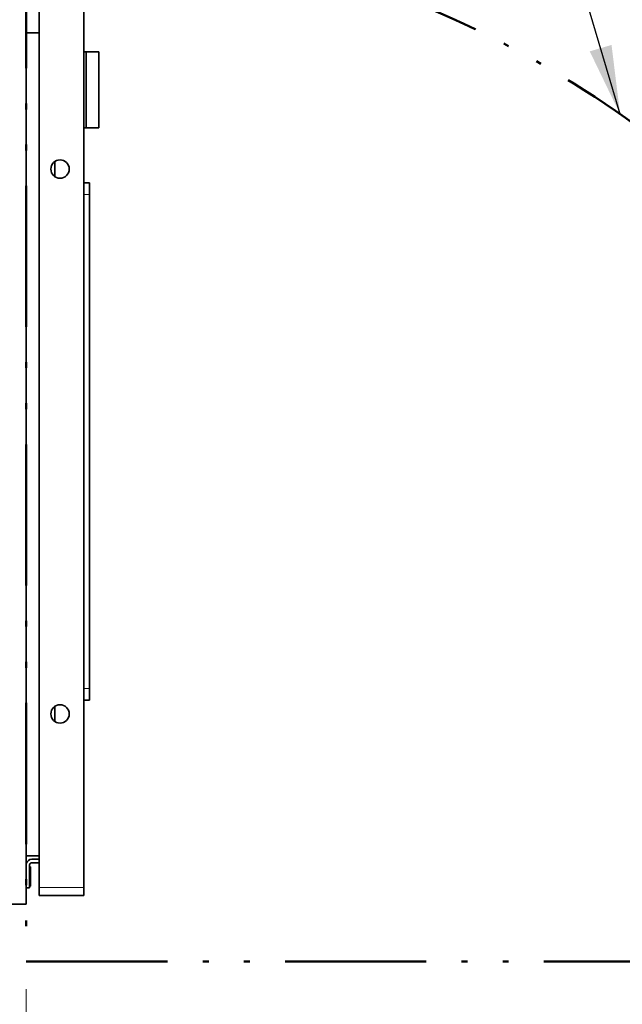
# Model space of a CAD drawing. Header units: millimetres. Extents: x 0 to 7128, y 0 to 5040.
# Tile 195 of 215: x 5297 to 5559, y 3819 to 4247. Entities that reach past the tile are written whole.
import ezdxf

# ---------------------------------------------------------------- set-up
doc = ezdxf.new("R2010")
doc.units = ezdxf.units.MM
doc.header["$LTSCALE"] = 12
doc.linetypes.add('DASH_DOUBLE_DOT', pattern=[0.2164, 0.1181, -0.0295, 0.0049, -0.0295, 0.0049, -0.0295])
doc.layers.add('Geometria schizzo(ISO)', color=7, linetype='Continuous', lineweight=50)
doc.layers.add('Spigoli visibili(ISO)', color=7, linetype='Continuous', lineweight=35)
for name, color, linetype, lineweight, true_color in [('Quote(ISO)', 7, 'Continuous', 25, 0x80ff00), ('Simboli(ISO)', 5, 'Continuous', 18, 0x0000ff), ('Spigoli tangenti visibili(ISO)', 7, 'Continuous', 15, 0x00803f)]:
    doc.layers.add(name, color=color, linetype=linetype, lineweight=lineweight, true_color=true_color)
doc.styles.add('Corrente-BSI', font='arial.ttf')
doc.dimstyles.new('DEFAULT-ISO', dxfattribs={"dimscale": 12, "dimtxt": 3.5, "dimasz": 2.5, "dimexe": 1, "dimexo": 1, "dimgap": 0.762, "dimtad": 1, "dimtoh": 1, "dimrnd": 1e-08, "dimtxsty": 'Corrente-BSI', "dimcen": 0.09, "dimdle": 10, "dimclrd": 7, "dimclre": 7, "dimclrt": 7, "dimazin": 2, "dimtfac": 0.571429, "dimtmove": 0, "dimatfit": 3, "dimfxl": 1, "dimtolj": 1, "dimlwd": 5, "dimlwe": 5, "dimarcsym": 0})
doc.dimstyles.new('DEFAULT-ISO$7', dxfattribs={"dimscale": 12, "dimtxt": 3.5, "dimasz": 2.5, "dimexe": 1, "dimexo": 1, "dimgap": 0.762, "dimtad": 1, "dimtoh": 1, "dimrnd": 1e-08, "dimtxsty": 'Corrente-BSI', "dimcen": 0.09, "dimdle": 10, "dimclrd": 7, "dimclre": 7, "dimclrt": 7, "dimazin": 2, "dimtfac": 0.571429, "dimtmove": 0, "dimatfit": 3, "dimfxl": 1, "dimtolj": 1, "dimlwd": 25, "dimlwe": 5, "dimarcsym": 0})

# ---------------------------------------------------------------- blocks, each defined once
blk = doc.blocks.new('*D39')
at = {"layer": 'Defpoints', "color": 0, "linetype": 'Continuous', "transparency": 16777216}
for p in [(5300.32, 3837.16), (5750.32, 3837.16), (5750.32, 3717.16)]:
    blk.add_point(p, dxfattribs=at)
at = {"layer": 'Quote(ISO)', "color": 7, "linetype": 'Continuous', "lineweight": 5, "transparency": 16777216}
for p, q in [((5300.32, 3825.16), (5300.32, 3705.16)), ((5750.32, 3825.16), (5750.32, 3705.16)), ((5330.32, 3717.16), (5720.32, 3717.16))]:
    blk.add_line(p, q, dxfattribs=at)
at = {"layer": 'Quote(ISO)', "color": 7, "linetype": 'Continuous', "transparency": 16777216}
for points in [[(5330.32, 3722.16), (5330.32, 3712.16), (5300.32, 3717.16)], [(5720.32, 3722.16), (5720.32, 3712.16), (5750.32, 3717.16)]]:
    blk.add_solid(points, dxfattribs=at)
at = {"layer": 'Quote(ISO)', "color": 7, "linetype": 'Continuous', "lineweight": 9, "transparency": 16777216, "insert": (5478.14, 3769.19), "char_height": 42, "attachment_point": 1, "style": 'Corrente-BSI'}
blk.add_mtext('\\A1;450', dxfattribs=at)

msp = doc.modelspace()

# ---------------------------------------------------------------- linework, layer by layer
at = {"layer": 'Geometria schizzo(ISO)', "linetype": 'DASH_DOUBLE_DOT', "ltscale": 43.322552}
for p, q in [((5300.316, 4287.162), (5300.316, 3837.162)), ((5300.316, 3837.162), (5750.316, 3837.162))]:
    msp.add_line(p, q, dxfattribs=at)
at = {"layer": 'Geometria schizzo(ISO)', "linetype": 'DASH_DOUBLE_DOT', "ltscale": 38.88623}
msp.add_arc((5300.316, 3837.162), 450, 0, 90, dxfattribs=at)
at = {"layer": 'Spigoli tangenti visibili(ISO)'}
for p, q in [((5325.316, 4170.892), (5327.816, 4170.892)), ((5325.316, 3955.892), (5327.816, 3955.892)), ((5305.966, 3869.376), (5325.316, 3869.376))]:
    msp.add_line(p, q, dxfattribs=at)
at = {"layer": 'Spigoli visibili(ISO)'}
for p, q in [((5300.316, 3862.162), (5300.316, 4262.162)), ((5305.966, 4259.374), (5305.966, 3869.376)), ((5325.316, 4259.374), (5325.316, 3869.376)), ((5300.316, 4241.162), (5305.966, 4241.162)), ((5325.316, 4232.892), (5326.317, 4232.892)), ((5331.816, 4232.892), (5326.317, 4232.892)), ((5326.317, 4199.892), (5326.317, 4232.892)), ((5331.816, 4199.892), (5331.816, 4232.892)), ((5326.317, 4199.892), (5325.316, 4199.892)), ((5326.317, 4199.892), (5331.816, 4199.892)), ((5312.736, 4185.213), (5312.736, 4178.571)), ((5325.316, 4175.892), (5327.816, 4175.892)), ((5327.816, 4170.892), (5327.816, 4175.892)), ((5327.816, 4170.892), (5327.816, 3955.892)), ((5327.816, 3950.892), (5327.816, 3955.892)), ((5325.316, 3950.892), (5327.816, 3950.892)), ((5312.736, 3948.213), (5312.736, 3941.571)), ((5300.316, 3883.162), (5305.966, 3883.162)), ((5305.966, 3881.662), (5302.716, 3881.662)), ((5301.716, 3869.162), (5301.716, 3879.162)), ((5301.716, 3878.262), (5301.816, 3878.362)), ((5301.816, 3878.362), (5301.816, 3869.962)), ((5302.106, 3878.362), (5301.816, 3878.362)), ((5302.106, 3878.362), (5302.106, 3869.962)), ((5302.716, 3880.162), (5305.966, 3880.162)), ((5300.316, 3869.162), (5301.716, 3869.162)), ((5301.716, 3870.062), (5301.816, 3869.962)), ((5302.106, 3869.962), (5301.816, 3869.962)), ((5305.966, 3865.876), (5305.966, 3869.376)), ((5325.316, 3865.876), (5325.316, 3869.376)), ((5305.966, 3865.876), (5325.316, 3865.876)), ((5125.316, 3862.162), (5300.316, 3862.162))]:
    msp.add_line(p, q, dxfattribs=at)
for centre in [(5314.966, 4181.892), (5314.966, 3944.892)]:
    msp.add_circle(centre, 4, dxfattribs=at)
for radius, end in [(2.5, 163.7398), (1, 180)]:
    msp.add_arc((5302.716, 3879.162), radius, 90, end, dxfattribs=at)

# ---------------------------------------------------------------- dimensions: what is measured, and where the dimension line sits
at = {"layer": 'Quote(ISO)', "color": 7, "linetype": 'Continuous', "lineweight": 9}
dim = msp.add_linear_dim(base=(5750.316, 3717.162), p1=(5300.316, 3837.162), p2=(5750.316, 3837.162), angle=180, dimstyle='DEFAULT-ISO', override={"dimgap": 0.762, "dimtoh": 0, "dimdec": 2, "dimtol": 0, "dimlim": 0, "dimtp": 0, "dimtm": 0, "dimtdec": 2, "dimtofl": 0, "dimatfit": 1}, dxfattribs=at)
dim.commit()
dim.dimension.update_dxf_attribs({"geometry": '*D39', "text_midpoint": (5525.316, 3717.162), "dimtype": 160})

# ---------------------------------------------------------------- leaders
at = {"layer": 'Simboli(ISO)', "color": 7, "linetype": 'Continuous', "lineweight": 25, "annotation_type": 0, "has_hookline": 1, "hookline_direction": 1, "text_width": 392.84}
msp.add_leader([(5558.478, 4205.744), (5477.932, 4479.108), (5447.932, 4479.108)], dimstyle='DEFAULT-ISO$7', override={"dimgap": 0, "dimtad": 1}, dxfattribs=at)

doc.saveas('drawing.dxf')
